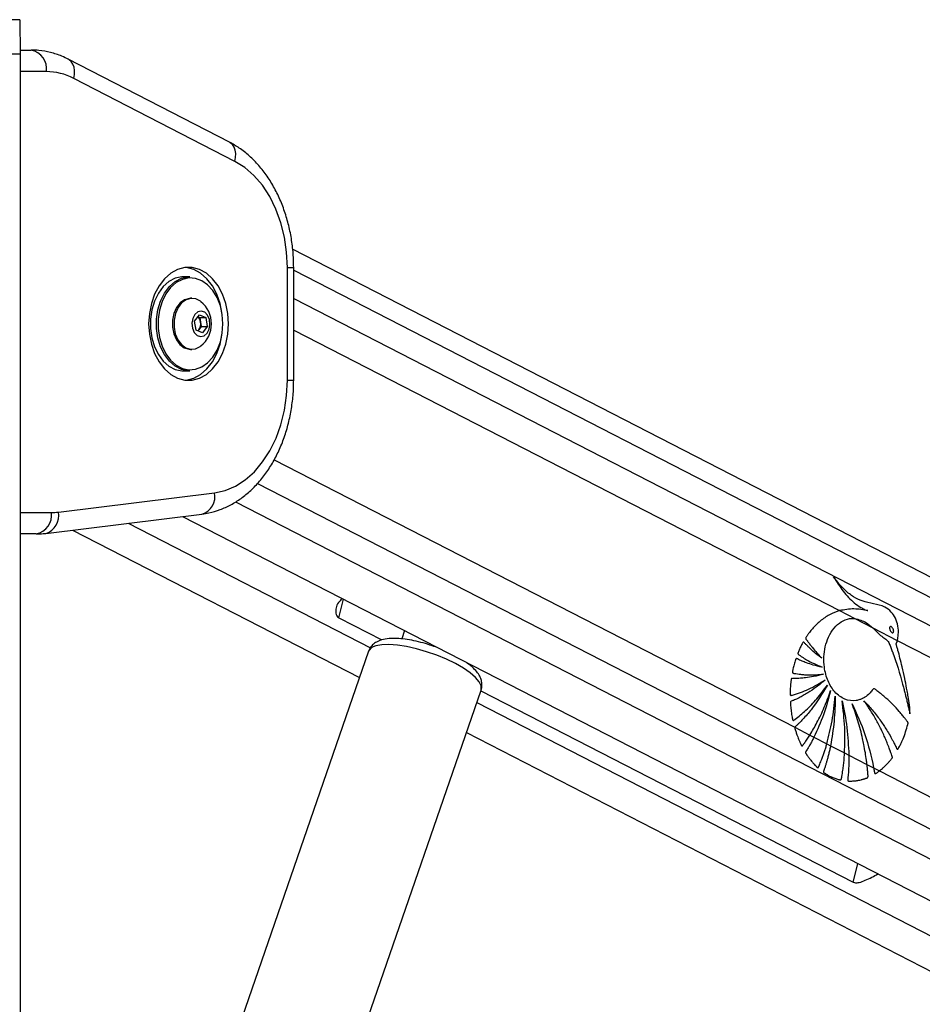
# Model space of a CAD drawing. Header units: millimetres. Extents: x 20 to 22981, y 40 to 19992.
# Tile 107 of 120: x 17831 to 18167, y 7586 to 7952. Entities that reach past the tile are written whole.
import ezdxf

# ---------------------------------------------------------------- set-up
doc = ezdxf.new("R2010")
doc.units = ezdxf.units.MM
doc.header["$LTSCALE"] = 2

msp = doc.modelspace()

# ---------------------------------------------------------------- linework, layer by layer
at = {"color": 7, "linetype": 'Continuous', "lineweight": 25}
for p, q in [((17830.87, 7952.25), (17827.56, 7952.25)), ((17830.87, 7952.25), (17831.09, 7939.49)), ((17831.07, 7940.96), (17835.15, 7940.96)), ((17827.75, 7939.49), (17831.09, 7939.49)), ((17831.09, 7939.49), (17831.09, 2191.49)), ((17908.94, 7906.67), (17848.97, 7937.54)), ((17910.94, 7899.55), (17850.97, 7930.42)), ((19110.7, 7261.38), (17932.42, 7866.9)), ((17930.48, 7818.15), (17930.48, 7860.09)), ((17932.82, 7818.15), (17932.82, 7860.09)), ((17894.14, 7856.62), (17891.87, 7856.62)), ((17894.96, 7848.62), (17894.42, 7848.62)), ((17895.97, 7840.16), (17897.78, 7842.5)), ((17897.21, 7841.77), (17897.91, 7841.46)), ((17897.78, 7842.5), (17900.11, 7841.46)), ((17897.91, 7841.46), (17900.11, 7841.46)), ((17897.91, 7841.46), (17898.17, 7839.77)), ((17900.11, 7841.46), (17900.64, 7838.08)), ((17896.5, 7836.77), (17895.97, 7840.16)), ((17898.44, 7838.08), (17897.54, 7836.91)), ((17898.17, 7839.77), (17898.44, 7838.08)), ((17898.44, 7838.08), (17900.64, 7838.08)), ((17900.64, 7838.08), (17898.84, 7835.74)), ((17898.84, 7835.74), (17896.5, 7836.77)), ((17897.54, 7836.91), (17897.2, 7836.47)), ((17894.42, 7829.62), (17894.96, 7829.62)), ((17891.87, 7821.62), (17894.14, 7821.62)), ((17845.26, 7769.12), (17903.37, 7776.31)), ((17840.58, 7761.18), (17898.7, 7768.37)), ((17891.45, 7767.47), (18933.78, 7231.8)), ((17837.01, 7760.96), (17831.09, 7760.96)), ((17850.5, 7762.4), (17957.29, 7707.52)), ((18135.93, 7732.44), (18141.59, 7729.53)), ((17949.62, 7729.78), (17965.62, 7721.56)), ((18141.59, 7729.53), (18148.29, 7726.09)), ((17974.08, 7725.01), (17973.01, 7721.91)), ((18148.29, 7726.09), (18157.43, 7721.39)), ((18157.43, 7721.39), (18888.83, 7345.51)), ((17960.69, 7717.36), (17883, 7492.63)), ((17924.87, 7478.15), (18002.56, 7702.89)), ((18002.47, 7702.62), (18141.02, 7631.42)), ((18119.29, 7689.04), (18124.89, 7686.16)), ((17997.09, 7687.07), (18881.97, 7232.33)), ((18124.89, 7686.16), (18126.4, 7685.38)), ((18126.4, 7685.38), (18131.21, 7682.91)), ((18131.21, 7682.91), (18132.58, 7682.21)), ((18132.58, 7682.21), (18137.8, 7679.53)), ((18137.8, 7679.53), (18139.38, 7678.71)), ((18139.38, 7678.71), (18146.14, 7675.24)), ((18146.14, 7675.24), (18148.61, 7673.97)), ((18148.61, 7673.97), (18150.77, 7672.86)), ((18150.77, 7672.86), (18876.9, 7299.7))]:
    msp.add_line(p, q, dxfattribs=at)
at = {"color": 8, "linetype": 'Continuous', "lineweight": 25}
for p, q in [((17840.81, 7932.96), (17831.09, 7932.96)), ((17930.48, 7860.09), (17932.82, 7860.09)), ((17932.82, 7859.14), (19103.57, 7257.48)), ((17932.82, 7848.55), (18904.01, 7349.45)), ((17932.82, 7836.82), (18135.93, 7732.44)), ((17930.48, 7818.15), (17932.82, 7818.15)), ((17925.59, 7788.58), (18119.29, 7689.04)), ((17919.35, 7779.77), (18886.74, 7282.62)), ((17911.14, 7772.89), (18952.71, 7237.62)), ((17831.09, 7768.96), (17842.67, 7768.96)), ((17871.19, 7764.96), (17961.37, 7718.62)), ((17949.62, 7729.78), (17951.39, 7736.67)), ((18000.97, 7698.27), (18892.75, 7239.98)), ((18141.02, 7631.42), (18142.79, 7638.3))]:
    msp.add_line(p, q, dxfattribs=at)
at = {"color": 8, "linetype": 'Continuous', "lineweight": 25, "flags": 128}
for points in [[(17850.97, 7930.42), (17851.23, 7931.89), (17851.28, 7933.3), (17851.09, 7934.6), (17850.68, 7935.74), (17850.06, 7936.68), (17849.26, 7937.37), (17848.97, 7937.54)], [(17910.94, 7899.55), (17911.21, 7901.02), (17911.25, 7902.43), (17911.06, 7903.73), (17910.65, 7904.87), (17910.03, 7905.8), (17909.24, 7906.5), (17908.94, 7906.67)], [(18002.56, 7702.89), (18002.62, 7703.1), (18002.57, 7704.41), (18001.85, 7705.91), (18000.47, 7707.54), (17998.49, 7709.26), (17995.97, 7711), (17992.98, 7712.72), (17989.63, 7714.35), (17986.03, 7715.85), (17982.28, 7717.16), (17978.51, 7718.25), (17974.85, 7719.07), (17971.4, 7719.61), (17968.27, 7719.85), (17965.58, 7719.77), (17963.41, 7719.38), (17961.82, 7718.69), (17960.86, 7717.73), (17960.69, 7717.36)]]:
    msp.add_lwpolyline(points, dxfattribs=at)
at = {"color": 7, "linetype": 'Continuous', "lineweight": 25, "flags": 128}
for points in [[(17930.48, 7860.09), (17930.21, 7865.77), (17929.39, 7871.35), (17928.05, 7876.72), (17926.21, 7881.79), (17923.9, 7886.46), (17921.16, 7890.64), (17918.05, 7894.26), (17914.62, 7897.25), (17910.94, 7899.55)], [(17878.86, 7839.12), (17879.12, 7835.26), (17879.87, 7831.53), (17881.09, 7828.06), (17882.74, 7824.97), (17884.76, 7822.36), (17887.09, 7820.32), (17889.65, 7818.92), (17892.34, 7818.21), (17895.08, 7818.21), (17897.78, 7818.92), (17900.33, 7820.32), (17902.66, 7822.36), (17904.69, 7824.97), (17906.34, 7828.06), (17907.56, 7831.53), (17908.31, 7835.26), (17908.56, 7839.12), (17908.31, 7842.98), (17907.56, 7846.7), (17906.34, 7850.17), (17904.69, 7853.26), (17902.66, 7855.88), (17900.33, 7857.92), (17897.78, 7859.32), (17895.08, 7860.03), (17892.34, 7860.03), (17889.65, 7859.32), (17887.09, 7857.92), (17884.76, 7855.88), (17882.74, 7853.26), (17881.09, 7850.17), (17879.87, 7846.7), (17879.12, 7842.98), (17878.86, 7839.12)], [(17906.14, 7843.33), (17905.44, 7846.7), (17904.22, 7850.17), (17902.56, 7853.26), (17900.54, 7855.88), (17898.21, 7857.92), (17895.65, 7859.32), (17892.96, 7860.03), (17892.65, 7860.06)], [(17891.87, 7856.62), (17891.25, 7856.59), (17888.77, 7856.06), (17886.42, 7854.83), (17884.3, 7852.96), (17882.48, 7850.52), (17881.05, 7847.61), (17880.07, 7844.36), (17879.56, 7840.89), (17879.56, 7837.35), (17880.07, 7833.88), (17881.05, 7830.62), (17882.48, 7827.72), (17884.3, 7825.28), (17886.42, 7823.41), (17888.77, 7822.18), (17891.25, 7821.64), (17891.87, 7821.62)], [(17894.14, 7821.62), (17893.51, 7821.64), (17891.03, 7822.18), (17888.69, 7823.41), (17886.56, 7825.28), (17884.75, 7827.72), (17883.32, 7830.62), (17882.33, 7833.88), (17881.83, 7837.35), (17881.83, 7840.89), (17882.33, 7844.36), (17883.32, 7847.61), (17884.75, 7850.52), (17886.56, 7852.96), (17888.69, 7854.83), (17891.03, 7856.06), (17893.51, 7856.59), (17894.14, 7856.62)], [(17906.51, 7839.12), (17906.26, 7842.56), (17905.53, 7845.86), (17904.34, 7848.89), (17902.75, 7851.51), (17900.81, 7853.63), (17898.62, 7855.15), (17896.25, 7856.02), (17893.81, 7856.2), (17891.39, 7855.67), (17889.09, 7854.47), (17887.02, 7852.64), (17885.24, 7850.26), (17883.85, 7847.42), (17882.88, 7844.24), (17882.39, 7840.85), (17882.39, 7837.39), (17882.88, 7834), (17883.85, 7830.82), (17885.24, 7827.98), (17887.02, 7825.6), (17889.09, 7823.76), (17891.39, 7822.56), (17893.81, 7822.04), (17896.25, 7822.21), (17898.62, 7823.08), (17900.81, 7824.61), (17902.75, 7826.72), (17904.34, 7829.35), (17905.53, 7832.37), (17906.26, 7835.68), (17906.51, 7839.12)], [(17894.42, 7848.62), (17894.02, 7848.6), (17892.22, 7848.1), (17890.59, 7846.92), (17889.24, 7845.17), (17888.28, 7842.98), (17887.77, 7840.49), (17887.76, 7837.9), (17888.24, 7835.41), (17889.17, 7833.18), (17890.5, 7831.4), (17892.12, 7830.19), (17893.9, 7829.65), (17894.42, 7829.62)], [(17898.33, 7847.33), (17898.1, 7847.52), (17896.38, 7848.4), (17894.55, 7848.6), (17892.76, 7848.1), (17891.13, 7846.92), (17889.78, 7845.17), (17888.82, 7842.98), (17888.31, 7840.49), (17888.29, 7837.9), (17888.77, 7835.41), (17889.71, 7833.18), (17891.04, 7831.4), (17892.65, 7830.19), (17894.44, 7829.65), (17896.27, 7829.8), (17898, 7830.65), (17898.33, 7830.9)], [(17900.58, 7835.62), (17901.35, 7837.11), (17901.66, 7838.92), (17901.46, 7840.75), (17900.78, 7842.33), (17899.72, 7843.42), (17898.45, 7843.86), (17897.16, 7843.58), (17896.04, 7842.62), (17895.26, 7841.12), (17894.95, 7839.32), (17895.15, 7837.49), (17895.83, 7835.9), (17896.89, 7834.81), (17898.17, 7834.37), (17899.46, 7834.66), (17900.58, 7835.62)], [(17892.65, 7818.17), (17892.96, 7818.21), (17895.65, 7818.92), (17898.21, 7820.32), (17900.54, 7822.36), (17902.56, 7824.97), (17904.22, 7828.06), (17905.44, 7831.53), (17906.14, 7834.91)], [(17897.13, 7836.5), (17897.32, 7836.66), (17897.54, 7836.91)], [(17903.37, 7776.31), (17907.33, 7777.18), (17911.16, 7778.8), (17914.81, 7781.13), (17918.2, 7784.13), (17921.28, 7787.75), (17923.98, 7791.92), (17926.26, 7796.57), (17928.08, 7801.61), (17929.41, 7806.96), (17930.21, 7812.5), (17930.48, 7818.15)]]:
    msp.add_lwpolyline(points, dxfattribs=at)
at = {"color": 7, "linetype": 'Continuous', "lineweight": 25}
for centre, radius, start, end in [((17833.74, 7933.96), 7.14, 351.9505, 78.5782), ((17840.69, 7910.83), 22.12, 62.3133, 89.6828), ((17891.58, 7839.12), 10.63, 309.3893, 50.6107), ((17895.15, 7839.44), 3.04, 6.263, 48.4411), ((17894.41, 7839.1), 3.82, 324.892, 10.0632), ((17835.6, 7767.96), 7.14, 281.4218, 8.0495), ((17842.67, 7790.03), 21.07, 270.0053, 277.0613)]:
    msp.add_arc(centre, radius, start, end, dxfattribs=at)
at = {"color": 8, "linetype": 'Continuous', "lineweight": 25}
for centre, radius, start, end in [((17896.69, 7774.89), 6.83, 287.0631, 11.9602), ((17838.58, 7767.7), 6.82, 287.0342, 11.9639)]:
    msp.add_arc(centre, radius, start, end, dxfattribs=at)
at = {"color": 7, "linetype": 'Continuous', "lineweight": 25}
for points, knots in [([(17848.97, 7937.54), (17848.17, 7937.93), (17846.02, 7938.97), (17842.37, 7940.15), (17838.53, 7940.86), (17836.12, 7940.93), (17835.15, 7940.96)], [0, 0, 0, 0, 0.183481, 0.491955, 0.79717, 1, 1, 1, 1]), ([(17932.82, 7860.09), (17932.81, 7861.11), (17932.77, 7864.02), (17932.33, 7868.79), (17931.37, 7874.32), (17929.94, 7879.67), (17928.06, 7884.8), (17925.74, 7889.62), (17923.01, 7894.07), (17919.89, 7898.09), (17916.41, 7901.61), (17912.76, 7904.52), (17910.17, 7905.98), (17908.94, 7906.67)], [0, 0, 0, 0, 0.0518585, 0.1473595, 0.2430058, 0.3388091, 0.4348003, 0.5309764, 0.6272625, 0.7234657, 0.8193102, 0.9144383, 1, 1, 1, 1]), ([(17898.7, 7768.37), (17899.57, 7768.5), (17901.85, 7768.85), (17905.48, 7769.93), (17909.49, 7771.74), (17913.31, 7774.13), (17916.9, 7777.08), (17920.23, 7780.55), (17923.24, 7784.52), (17925.9, 7788.92), (17928.17, 7793.71), (17930.02, 7798.8), (17931.42, 7804.15), (17932.36, 7809.67), (17932.78, 7814.36), (17932.81, 7817.2), (17932.82, 7818.15)], [0, 0, 0, 0, 0.044988, 0.118014, 0.191343, 0.26542, 0.340436, 0.41641, 0.493213, 0.570629, 0.64843, 0.726428, 0.804484, 0.882542, 0.9606, 1, 1, 1, 1]), ([(17837.01, 7760.96), (17837.89, 7760.98), (17839.09, 7761), (17840.27, 7761.14), (17840.58, 7761.18)], [0, 0, 0, 0, 0.738202, 1, 1, 1, 1]), ([(18157.43, 7721.39), (18157.48, 7721.57), (18157.53, 7721.8), (18157.59, 7722.05), (18157.62, 7722.22), (18157.71, 7722.71), (18157.89, 7724.22), (18157.76, 7726.75), (18156.83, 7729.7), (18155.15, 7732.23), (18152.33, 7734.27), (18148.59, 7734.96), (18144.67, 7735.86), (18141.06, 7737.41), (18138.25, 7739.74), (18135.78, 7742.29), (18134.4, 7744.1), (18133.71, 7745.02)], [0, 0, 0, 0, 0.0128243, 0.0160293, 0.0176317, 0.0240423, 0.0497305, 0.1190583, 0.1883106, 0.2569438, 0.3409778, 0.4760744, 0.611696, 0.7174469, 0.8271337, 0.9131092, 1, 1, 1, 1]), ([(18133.71, 7745.02), (18134.87, 7743.18), (18137.18, 7739.52), (18140.69, 7735.8), (18143.43, 7733.81), (18144.93, 7733.03), (18145.81, 7732.64), (18146.27, 7732.5), (18146.49, 7732.43)], [0, 0, 0, 0, 0.325675, 0.650339, 0.822905, 0.91105, 0.955444, 1, 1, 1, 1]), ([(17950.78, 7736.73), (17950.29, 7736.32), (17949.23, 7735.43), (17948.53, 7733.51), (17948.39, 7731.75), (17948.79, 7730.51), (17949.25, 7729.98), (17949.56, 7729.81), (17949.62, 7729.78)], [0, 0, 0, 0, 0.219583, 0.477084, 0.726552, 0.861552, 0.973564, 1, 1, 1, 1]), ([(18135.93, 7732.44), (18134.67, 7731.99), (18132.15, 7731.08), (18128.76, 7728.71), (18126.31, 7726.32), (18124.96, 7724.65), (18124.4, 7723.9), (18124.11, 7723.51), (18123.82, 7723.07), (18123.54, 7722.74), (18123.38, 7722.41), (18123.35, 7722.2), (18123.39, 7721.97), (18123.54, 7721.71), (18123.74, 7721.44), (18123.94, 7721.21), (18124.33, 7720.7), (18124.92, 7719.87), (18126.04, 7718.44), (18127.47, 7716.7), (18128.68, 7715.4), (18129.28, 7714.75)], [0, 0, 0, 0, 0.170321, 0.3431, 0.494952, 0.561808, 0.579327, 0.59685, 0.614378, 0.63513, 0.645402, 0.650074, 0.654865, 0.666912, 0.680629, 0.691342, 0.70081, 0.750688, 0.800565, 0.900282, 1, 1, 1, 1]), ([(18146.49, 7732.43), (18144.76, 7732.74), (18141.24, 7733.38), (18137.72, 7732.76), (18135.93, 7732.44)], [0, 0, 0, 0, 0.4939199, 1, 1, 1, 1]), ([(18161.33, 7690.11), (18161.37, 7690.24), (18161.43, 7690.42), (18161.44, 7690.69), (18161.39, 7690.87), (18161.23, 7691.12), (18160.86, 7691.56), (18160.25, 7692.39), (18159.31, 7693.56), (18157.81, 7695.34), (18155.75, 7697.55), (18153.58, 7699.61), (18151.81, 7701.1), (18150.7, 7702.01), (18149.75, 7702.65), (18149.17, 7703.29), (18148.58, 7703.36), (18148.32, 7703.09), (18147.85, 7702.49), (18146.93, 7701.38), (18145.86, 7700.57), (18145.07, 7700.08), (18144.77, 7699.92), (18144.23, 7699.64), (18143.36, 7699.28), (18141.15, 7698.74), (18137.83, 7699.15), (18134.12, 7701.87), (18131.46, 7706.14), (18130.18, 7710.83), (18130.01, 7715.27), (18130.53, 7719.12), (18131.79, 7722.85), (18133.83, 7726.09), (18136.53, 7728.45), (18139.22, 7729.57), (18140.93, 7729.54), (18141.59, 7729.53)], [0, 0, 0, 0, 0.005222, 0.00705, 0.009524, 0.012096, 0.018903, 0.033777, 0.054996, 0.082593, 0.133161, 0.185648, 0.215166, 0.237428, 0.250526, 0.268263, 0.273769, 0.278869, 0.283861, 0.306281, 0.339443, 0.344858, 0.350272, 0.355686, 0.374083, 0.39607, 0.468653, 0.538305, 0.602711, 0.66846, 0.714341, 0.760165, 0.807683, 0.860647, 0.913453, 0.966526, 1, 1, 1, 1]), ([(18141.59, 7729.53), (18143.07, 7729.14), (18145.45, 7728.52), (18147.51, 7726.76), (18148.29, 7726.09)], [0, 0, 0, 0, 0.620885, 1, 1, 1, 1]), ([(18148.29, 7726.09), (18148.75, 7725.64), (18149.39, 7725.02), (18150.18, 7724.18), (18150.69, 7723.66), (18151.54, 7722.88), (18152.72, 7722.2), (18154.07, 7721.12), (18154.69, 7719.44), (18155.2, 7718.24), (18155.51, 7717.43), (18155.65, 7717.06), (18155.71, 7716.9), (18155.73, 7716.83), (18155.75, 7716.8), (18155.75, 7716.79), (18155.75, 7716.78), (18155.75, 7716.78), (18157.14, 7713), (18158.49, 7708.56), (18159.82, 7703.53), (18160.23, 7701.95), (18160.62, 7700.37), (18161.01, 7698.79), (18161.39, 7697.21), (18161.77, 7695.64), (18162.01, 7694.58), (18162.13, 7694.06)], [0, 0, 0, 0, 0.061385, 0.084428, 0.107288, 0.130191, 0.194029, 0.247865, 0.293247, 0.336626, 0.356113, 0.364687, 0.36846, 0.370119, 0.37085, 0.371171, 0.371312, 0.371375, 0.371424, 0.699593, 0.742663, 0.785721, 0.828754, 0.871748, 0.914688, 0.957557, 1, 1, 1, 1]), ([(18154.68, 7726.39), (18154.65, 7726.35), (18154.59, 7726.26), (18154.54, 7726.06), (18154.55, 7725.77), (18154.66, 7725.32), (18154.92, 7724.78), (18155.26, 7724.39), (18155.54, 7724.23), (18155.71, 7724.21), (18155.85, 7724.26), (18155.91, 7724.33), (18155.93, 7724.36)], [0, 0, 0, 0, 0.054409, 0.108831, 0.182979, 0.304817, 0.522551, 0.753607, 0.828743, 0.904472, 0.959024, 1, 1, 1, 1]), ([(18155.93, 7724.36), (18155.96, 7724.4), (18156.02, 7724.49), (18156.07, 7724.69), (18156.07, 7724.97), (18155.96, 7725.42), (18155.69, 7725.96), (18155.36, 7726.35), (18155.08, 7726.51), (18154.91, 7726.54), (18154.77, 7726.49), (18154.71, 7726.42), (18154.68, 7726.39)], [0, 0, 0, 0, 0.054059, 0.108137, 0.18149, 0.301977, 0.518461, 0.74882, 0.824555, 0.900875, 0.955234, 1, 1, 1, 1]), ([(17986.75, 7718.49), (17985.97, 7718.79), (17984.06, 7719.52), (17980.94, 7720.46), (17977.53, 7721.29), (17974.23, 7721.85), (17971.11, 7722.13), (17968.2, 7722.09), (17965.74, 7721.68), (17963.72, 7720.9), (17962.19, 7719.78), (17961.14, 7718.57), (17960.88, 7717.68), (17960.79, 7717.37)], [0, 0, 0, 0, 0.073326, 0.177693, 0.28234, 0.387831, 0.495063, 0.605587, 0.722307, 0.81241, 0.889796, 0.962515, 1, 1, 1, 1]), ([(18129.28, 7714.75), (18128.68, 7715.21), (18127.48, 7716.14), (18125.97, 7717.44), (18124.77, 7718.55), (18124, 7719.3), (18123.45, 7719.86), (18123.03, 7720.26), (18122.78, 7720.61), (18122.55, 7720.72), (18122.47, 7720.73), (18122.38, 7720.68), (18122.2, 7720.48), (18121.96, 7720.03), (18121.53, 7719.2), (18121.14, 7718.31), (18120.78, 7717.47), (18120.57, 7717.02), (18120.47, 7716.71), (18120.44, 7716.53), (18120.46, 7716.37), (18120.53, 7716.24), (18120.71, 7716.06), (18121.19, 7715.74), (18122.17, 7715.04), (18123.98, 7713.99), (18126.46, 7712.64), (18128.42, 7711.83), (18129.43, 7711.41)], [0, 0, 0, 0, 0.0957603, 0.1915202, 0.2467589, 0.296659, 0.3224907, 0.3418214, 0.3671379, 0.3709819, 0.3746497, 0.3786075, 0.3834286, 0.4068288, 0.4342892, 0.4854536, 0.5103757, 0.5314302, 0.5386662, 0.5445292, 0.5490361, 0.5540371, 0.5600312, 0.5801648, 0.6281075, 0.7139882, 0.8534141, 1, 1, 1, 1]), ([(18162.13, 7694.06), (18162.14, 7694.76), (18162.16, 7695.73), (18161.96, 7697.05), (18161.82, 7698.12), (18161.59, 7699.63), (18161.28, 7701.48), (18160.81, 7704.12), (18160.14, 7707.49), (18159.31, 7711.21), (18158.46, 7714.68), (18157.82, 7717.15), (18157.39, 7718.7), (18157.18, 7719.37), (18157.1, 7719.66), (18157.07, 7719.82), (18157.05, 7719.91), (18157.02, 7719.96), (18157, 7720.05), (18157.05, 7720.18), (18157.11, 7720.35), (18157.27, 7720.73), (18157.36, 7721.1), (18157.43, 7721.39)], [0, 0, 0, 0, 0.0729874, 0.1017206, 0.1415231, 0.1867083, 0.2641886, 0.3416697, 0.4730926, 0.6310617, 0.75172, 0.8585944, 0.9081415, 0.9268809, 0.9350377, 0.9413713, 0.9434464, 0.9458052, 0.9478145, 0.9529034, 0.9592584, 0.9682376, 1, 1, 1, 1]), ([(18002.51, 7702.75), (18002.51, 7702.76), (18002.83, 7703.33), (18002.94, 7704.66), (18002.74, 7706.46), (18002.05, 7708.15), (18000.91, 7709.81), (17999.28, 7711.52), (17997.75, 7712.66), (17996.97, 7713.24)], [0, 0, 0, 0, 0.00283, 0.148659, 0.287417, 0.431716, 0.59663, 0.795013, 1, 1, 1, 1]), ([(18129.43, 7711.41), (18128.33, 7711.65), (18126.37, 7712.09), (18123.89, 7712.91), (18122.2, 7713.58), (18121.1, 7714.06), (18120.44, 7714.36), (18120.02, 7714.61), (18119.81, 7714.61), (18119.7, 7714.51), (18119.64, 7714.43), (18119.54, 7714.19), (18119.35, 7713.67), (18119.12, 7712.88), (18118.91, 7711.99), (18118.7, 7711.13), (18118.53, 7710.4), (18118.42, 7709.88), (18118.39, 7709.63), (18118.4, 7709.5), (18118.42, 7709.4), (18118.48, 7709.28), (18118.63, 7709.17), (18118.85, 7709.13), (18119.39, 7709.06), (18120.26, 7708.89), (18121.53, 7708.74), (18122.88, 7708.61), (18125.72, 7708.47), (18128.07, 7708.68), (18129.94, 7708.85)], [0, 0, 0, 0, 0.130262, 0.233617, 0.299768, 0.336789, 0.369447, 0.380584, 0.390293, 0.392933, 0.395825, 0.399941, 0.415813, 0.444971, 0.471103, 0.493456, 0.520924, 0.53476, 0.538753, 0.542051, 0.544892, 0.547529, 0.554863, 0.563496, 0.573591, 0.618893, 0.666575, 0.72277, 0.779183, 1, 1, 1, 1]), ([(18129.94, 7708.85), (18128.72, 7708.51), (18126.51, 7707.9), (18123.64, 7707.46), (18121.62, 7707.29), (18120.31, 7707.23), (18119.48, 7707.23), (18118.88, 7707.22), (18118.49, 7707.26), (18118.22, 7707.27), (18118.1, 7707.22), (18118.04, 7707.18), (18117.97, 7707.11), (18117.92, 7706.96), (18117.89, 7706.65), (18117.83, 7706.22), (18117.75, 7705.5), (18117.65, 7704.29), (18117.55, 7702.93), (18117.51, 7701.82), (18117.52, 7701.32), (18117.56, 7701.13), (18117.64, 7701), (18117.76, 7700.93), (18117.92, 7700.92), (18118.09, 7700.96), (18118.23, 7701.01), (18118.32, 7701.04), (18118.36, 7701.05), (18118.37, 7701.05), (18118.38, 7701.06), (18118.38, 7701.06), (18118.39, 7701.06), (18118.39, 7701.06), (18118.39, 7701.06), (18120.41, 7701.6), (18124.61, 7703.04), (18128.56, 7705.46), (18130.61, 7706.71)], [0, 0, 0, 0, 0.124268, 0.224134, 0.287391, 0.32581, 0.354668, 0.370117, 0.385225, 0.394173, 0.396313, 0.398354, 0.400352, 0.404874, 0.409569, 0.422064, 0.435864, 0.460943, 0.507806, 0.532673, 0.538552, 0.542987, 0.546573, 0.550039, 0.555782, 0.562197, 0.56788, 0.570235, 0.571223, 0.571646, 0.57183, 0.571911, 0.571946, 0.571962, 0.571969, 0.571974, 0.777422, 1, 1, 1, 1]), ([(18130.61, 7706.71), (18129.51, 7705.78), (18127.41, 7704.01), (18124.62, 7702.13), (18122.46, 7700.86), (18121.04, 7700.11), (18119.97, 7699.58), (18119.2, 7699.24), (18118.55, 7698.93), (18118.08, 7698.82), (18117.8, 7698.64), (18117.71, 7698.56), (18117.66, 7698.47), (18117.62, 7698.35), (18117.62, 7698.1), (18117.65, 7697.64), (18117.72, 7696.92), (18117.81, 7695.97), (18117.99, 7694.57), (18118.19, 7693.3), (18118.38, 7692.33), (18118.44, 7691.98), (18118.49, 7691.8), (18118.55, 7691.69), (18118.62, 7691.62), (18118.7, 7691.59), (18118.89, 7691.61), (18119.09, 7691.76), (18119.26, 7691.91), (18119.33, 7691.98), (18119.36, 7692), (18119.37, 7692.01), (18119.37, 7692.01), (18119.38, 7692.02), (18119.38, 7692.02), (18119.38, 7692.02), (18119.38, 7692.02), (18120.77, 7693.06), (18123.57, 7695.42), (18127.66, 7699.62), (18130.18, 7703.01), (18131.48, 7704.76)], [0, 0, 0, 0, 0.108949, 0.208094, 0.263111, 0.308423, 0.336747, 0.360079, 0.37671, 0.395394, 0.400258, 0.402679, 0.404737, 0.406695, 0.410739, 0.419483, 0.434414, 0.454793, 0.477277, 0.51983, 0.532788, 0.53826, 0.541373, 0.544322, 0.546268, 0.548762, 0.551547, 0.562359, 0.567025, 0.568834, 0.569564, 0.56987, 0.570002, 0.570059, 0.570085, 0.570096, 0.5701, 0.570104, 0.704082, 0.847381, 1, 1, 1, 1]), ([(18131.48, 7704.76), (18129.52, 7701.58), (18126.69, 7696.99), (18122.89, 7692.66), (18121.24, 7690.97), (18120.52, 7690.26), (18120.14, 7689.9), (18119.77, 7689.52), (18119.43, 7689.31), (18119.32, 7689.08), (18119.29, 7689.04)], [0, 0, 0, 0, 0.539634, 0.777256, 0.881908, 0.90933, 0.936757, 0.964191, 0.992825, 1, 1, 1, 1]), ([(18124.89, 7686.16), (18125.79, 7687.68), (18127.74, 7690.96), (18130.37, 7696.47), (18131.87, 7700.61), (18132.62, 7702.7)], [0, 0, 0, 0, 0.298622, 0.646049, 1, 1, 1, 1]), ([(18132.62, 7702.7), (18131.8, 7699.66), (18130.14, 7693.59), (18127.65, 7688.12), (18126.4, 7685.38)], [0, 0, 0, 0, 0.500097, 1, 1, 1, 1]), ([(18131.21, 7682.91), (18131.92, 7685.72), (18133.37, 7691.48), (18134.01, 7697.54), (18134.34, 7700.65)], [0, 0, 0, 0, 0.486212, 1, 1, 1, 1]), ([(18134.34, 7700.65), (18134.26, 7697.53), (18134.1, 7691.3), (18133.09, 7685.24), (18132.58, 7682.21)], [0, 0, 0, 0, 0.500115, 1, 1, 1, 1]), ([(18136.9, 7698.88), (18137.58, 7695.58), (18138.92, 7688.99), (18139.23, 7682.14), (18139.38, 7678.71)], [0, 0, 0, 0, 0.500144, 1, 1, 1, 1]), ([(18137.8, 7679.53), (18137.89, 7682.67), (18138.06, 7689.17), (18137.3, 7695.57), (18136.9, 7698.88)], [0, 0, 0, 0, 0.484531, 1, 1, 1, 1]), ([(18144.98, 7698.93), (18146.03, 7697.82), (18148.12, 7695.59), (18150.84, 7692.05), (18152.91, 7688.96), (18154.42, 7686.47), (18155.38, 7684.75), (18156.17, 7683.25), (18156.72, 7682.2), (18157.08, 7681.37), (18157.28, 7680.97), (18157.39, 7680.88), (18157.48, 7680.85), (18157.61, 7680.88), (18157.73, 7681.01), (18157.86, 7681.24), (18158.07, 7681.69), (18158.38, 7682.22), (18158.91, 7683.29), (18159.65, 7684.96), (18160.56, 7687.35), (18161.07, 7689.19), (18161.33, 7690.11)], [0, 0, 0, 0, 0.152817, 0.305598, 0.431743, 0.504493, 0.577242, 0.613253, 0.658131, 0.685771, 0.69446, 0.697026, 0.701153, 0.704888, 0.711447, 0.718643, 0.72912, 0.755836, 0.775879, 0.836896, 0.918475, 1, 1, 1, 1]), ([(18150.77, 7672.86), (18150.84, 7672.92), (18150.98, 7673.02), (18151.36, 7673.31), (18151.93, 7673.79), (18152.87, 7674.64), (18153.67, 7675.46), (18154.31, 7676.18), (18154.64, 7676.55), (18154.98, 7677), (18155.33, 7677.33), (18155.55, 7677.68), (18155.59, 7677.96), (18155.51, 7678.41), (18155.19, 7679.11), (18154.88, 7680.05), (18154.54, 7680.95), (18154.21, 7681.84), (18153.74, 7683.04), (18153.12, 7684.54), (18152.32, 7686.37), (18151.12, 7688.9), (18149.45, 7692.07), (18147.32, 7695.63), (18145.76, 7697.83), (18144.98, 7698.93)], [0, 0, 0, 0, 0.009773, 0.01955, 0.053503, 0.090987, 0.156953, 0.174231, 0.191508, 0.208784, 0.232016, 0.242885, 0.248402, 0.255249, 0.282679, 0.320214, 0.345703, 0.371192, 0.407907, 0.464935, 0.521963, 0.594639, 0.729773, 0.864843, 1, 1, 1, 1]), ([(18140.58, 7697.77), (18142.32, 7694.07), (18145.79, 7686.67), (18147.67, 7678.2), (18148.61, 7673.97)], [0, 0, 0, 0, 0.500003, 1, 1, 1, 1]), ([(18146.14, 7675.24), (18146.08, 7675.76), (18145.9, 7677.21), (18145.52, 7679.69), (18145.04, 7682.36), (18144.44, 7685.23), (18143.72, 7688.17), (18142.79, 7691.45), (18141.76, 7694.66), (18140.98, 7696.73), (18140.58, 7697.77)], [0, 0, 0, 0, 0.0662054, 0.1837882, 0.3174851, 0.4114701, 0.5586035, 0.7057321, 0.8528626, 1, 1, 1, 1]), ([(18119.29, 7689.04), (18119.29, 7689.02), (18119.27, 7688.97), (18119.26, 7688.9), (18119.25, 7688.83), (18119.26, 7688.71), (18119.3, 7688.55), (18119.36, 7688.33), (18119.44, 7688.1), (18119.58, 7687.74), (18119.7, 7687.34), (18119.84, 7686.92), (18119.99, 7686.5), (18120.21, 7685.87), (18120.52, 7685.05), (18120.83, 7684.29), (18121.09, 7683.7), (18121.29, 7683.26), (18121.46, 7682.89), (18121.58, 7682.59), (18121.66, 7682.42), (18121.73, 7682.31), (18121.78, 7682.24), (18121.83, 7682.19), (18121.88, 7682.15), (18121.93, 7682.13), (18121.98, 7682.13), (18122.02, 7682.13), (18122.08, 7682.15), (18122.14, 7682.19), (18122.23, 7682.26), (18122.33, 7682.38), (18122.43, 7682.52), (18122.5, 7682.64), (18122.55, 7682.71), (18122.58, 7682.76), (18122.61, 7682.8), (18122.63, 7682.84), (18122.64, 7682.85), (18122.65, 7682.87), (18122.68, 7682.9), (18122.74, 7682.99), (18122.84, 7683.12), (18123.07, 7683.44), (18123.41, 7683.92), (18123.89, 7684.62), (18124.38, 7685.36), (18124.72, 7685.9), (18124.89, 7686.16)], [0, 0, 0, 0, 0.005125, 0.0104, 0.015527, 0.020787, 0.036701, 0.05297, 0.072022, 0.091083, 0.141887, 0.167284, 0.192681, 0.243478, 0.319674, 0.395954, 0.434048, 0.472143, 0.510238, 0.529281, 0.548401, 0.555181, 0.562013, 0.568805, 0.575787, 0.580205, 0.584754, 0.589173, 0.593702, 0.601188, 0.608864, 0.625207, 0.641811, 0.649952, 0.658094, 0.662164, 0.666235, 0.670306, 0.671324, 0.671832, 0.673868, 0.682008, 0.69829, 0.714572, 0.779699, 0.844839, 0.922409, 1, 1, 1, 1]), ([(18126.4, 7685.38), (18126.19, 7684.96), (18125.77, 7684.12), (18125.1, 7682.87), (18124.39, 7681.66), (18123.89, 7680.78), (18123.57, 7680.31), (18123.5, 7680.22), (18123.44, 7680.12), (18123.37, 7680.02), (18123.31, 7679.89), (18123.29, 7679.78), (18123.28, 7679.71), (18123.28, 7679.63), (18123.29, 7679.55), (18123.32, 7679.46), (18123.37, 7679.33), (18123.44, 7679.21), (18123.52, 7679.09), (18123.61, 7678.98), (18123.74, 7678.81), (18123.9, 7678.58), (18124.13, 7678.23), (18124.44, 7677.8), (18124.81, 7677.3), (18125.23, 7676.76), (18125.62, 7676.28), (18125.97, 7675.88), (18126.33, 7675.47), (18126.68, 7675.11), (18127, 7674.78), (18127.14, 7674.64), (18127.28, 7674.49), (18127.41, 7674.34), (18127.58, 7674.19), (18127.7, 7674.11), (18127.76, 7674.07), (18127.82, 7674.06), (18127.87, 7674.05), (18127.92, 7674.06), (18127.97, 7674.09), (18128.01, 7674.12), (18128.05, 7674.16), (18128.1, 7674.24), (18128.16, 7674.34), (18128.21, 7674.45), (18128.25, 7674.54), (18128.28, 7674.62), (18128.3, 7674.67), (18128.31, 7674.7), (18128.33, 7674.75), (18128.39, 7674.88), (18128.47, 7675.07), (18128.67, 7675.54), (18128.96, 7676.25), (18129.4, 7677.35), (18129.86, 7678.61), (18130.34, 7680.02), (18130.8, 7681.46), (18131.08, 7682.43), (18131.21, 7682.91)], [0, 0, 0, 0, 0.0597541, 0.1195416, 0.1792956, 0.2390829, 0.246561, 0.2540301, 0.2540449, 0.2615081, 0.269113, 0.2718844, 0.2747243, 0.2775018, 0.2803771, 0.2845232, 0.2887723, 0.2982698, 0.3030747, 0.3077403, 0.3176285, 0.3318341, 0.3460454, 0.3744333, 0.4028213, 0.4312233, 0.4690759, 0.488014, 0.5069296, 0.5449274, 0.5591207, 0.5733137, 0.5733146, 0.5875078, 0.6017288, 0.6057304, 0.6097661, 0.6124027, 0.6150984, 0.6177412, 0.6204911, 0.6227563, 0.625069, 0.6294537, 0.6339417, 0.6391003, 0.6442721, 0.6468497, 0.6494273, 0.6497495, 0.6510383, 0.6561933, 0.6665034, 0.6768136, 0.7180553, 0.7593082, 0.8193939, 0.8794795, 0.9395651, 1, 1, 1, 1]), ([(18132.58, 7682.21), (18132.48, 7681.7), (18132.32, 7680.93), (18132.09, 7679.92), (18131.86, 7678.9), (18131.57, 7677.77), (18131.22, 7676.52), (18130.89, 7675.4), (18130.53, 7674.3), (18130.28, 7673.49), (18130.11, 7673.04), (18130.06, 7672.93), (18130.01, 7672.81), (18129.98, 7672.69), (18129.96, 7672.58), (18129.96, 7672.51), (18129.96, 7672.45), (18129.98, 7672.39), (18130, 7672.34), (18130.03, 7672.28), (18130.08, 7672.22), (18130.16, 7672.13), (18130.28, 7672.05), (18130.42, 7671.97), (18130.57, 7671.9), (18130.85, 7671.71), (18131.27, 7671.45), (18131.91, 7671.09), (18132.5, 7670.8), (18133.02, 7670.55), (18133.55, 7670.32), (18134.15, 7670.09), (18134.83, 7669.86), (18135.34, 7669.7), (18135.74, 7669.57), (18135.98, 7669.51), (18136.16, 7669.49), (18136.25, 7669.47), (18136.32, 7669.48), (18136.38, 7669.5), (18136.44, 7669.53), (18136.49, 7669.58), (18136.53, 7669.64), (18136.58, 7669.71), (18136.62, 7669.81), (18136.66, 7669.98), (18136.7, 7670.22), (18136.73, 7670.43), (18136.75, 7670.56), (18136.76, 7670.58), (18136.76, 7670.6), (18136.77, 7670.66), (18136.8, 7670.82), (18136.84, 7671.05), (18136.94, 7671.63), (18137.08, 7672.48), (18137.29, 7673.9), (18137.46, 7675.26), (18137.59, 7676.57), (18137.7, 7677.88), (18137.76, 7678.87), (18137.8, 7679.53)], [0, 0, 0, 0, 0.052599, 0.07891, 0.1052, 0.157927, 0.197375, 0.236837, 0.276285, 0.315747, 0.322328, 0.325621, 0.328904, 0.335508, 0.337866, 0.340274, 0.342181, 0.344145, 0.346052, 0.347998, 0.351607, 0.355304, 0.362564, 0.369904, 0.377144, 0.384397, 0.41336, 0.442347, 0.480966, 0.500293, 0.519587, 0.558414, 0.587376, 0.616348, 0.630829, 0.645338, 0.650138, 0.654949, 0.6577, 0.660508, 0.663265, 0.666132, 0.668505, 0.670932, 0.675146, 0.679464, 0.68912, 0.698823, 0.701231, 0.701306, 0.701607, 0.702811, 0.707627, 0.717258, 0.726889, 0.765415, 0.803953, 0.869221, 0.901874, 0.93449, 1, 1, 1, 1]), ([(18139.38, 7678.71), (18139.39, 7678.08), (18139.4, 7676.81), (18139.36, 7674.91), (18139.27, 7673.01), (18139.18, 7671.6), (18139.07, 7670.68), (18139.01, 7670.28), (18138.97, 7669.91), (18138.96, 7669.65), (18138.96, 7669.47), (18138.97, 7669.38), (18138.99, 7669.3), (18139.01, 7669.24), (18139.04, 7669.19), (18139.09, 7669.14), (18139.14, 7669.1), (18139.22, 7669.06), (18139.34, 7669.04), (18139.5, 7669.04), (18139.66, 7669.05), (18140, 7669.05), (18140.52, 7669.06), (18141.27, 7669.1), (18141.95, 7669.17), (18142.56, 7669.26), (18143.16, 7669.36), (18143.77, 7669.5), (18144.37, 7669.65), (18144.77, 7669.77), (18145.13, 7669.88), (18145.4, 7669.97), (18145.63, 7670.05), (18145.82, 7670.11), (18145.99, 7670.15), (18146.13, 7670.2), (18146.25, 7670.26), (18146.34, 7670.33), (18146.41, 7670.39), (18146.45, 7670.46), (18146.49, 7670.53), (18146.52, 7670.61), (18146.53, 7670.7), (18146.54, 7670.87), (18146.54, 7671.05), (18146.53, 7671.25), (18146.51, 7671.45), (18146.48, 7671.75), (18146.44, 7672.15), (18146.39, 7672.89), (18146.29, 7673.92), (18146.19, 7674.8), (18146.14, 7675.24)], [0, 0, 0, 0, 0.076283, 0.15263, 0.228913, 0.305261, 0.322857, 0.340475, 0.354047, 0.367713, 0.371816, 0.375968, 0.378767, 0.381637, 0.384441, 0.387341, 0.390713, 0.394179, 0.402459, 0.410958, 0.420453, 0.429948, 0.467927, 0.505939, 0.556581, 0.581927, 0.607229, 0.65819, 0.683962, 0.709744, 0.727063, 0.744386, 0.756071, 0.767761, 0.776459, 0.785174, 0.79168, 0.79829, 0.801751, 0.80528, 0.808749, 0.812353, 0.816172, 0.820099, 0.832142, 0.838199, 0.844174, 0.856502, 0.874539, 0.892587, 0.946283, 1, 1, 1, 1]), ([(18148.61, 7673.97), (18148.64, 7673.82), (18148.7, 7673.51), (18148.75, 7673.2), (18148.81, 7672.89), (18148.85, 7672.66), (18148.89, 7672.35), (18148.93, 7672.17), (18148.97, 7672.05), (18149, 7671.99), (18149.03, 7671.94), (18149.06, 7671.9), (18149.1, 7671.87), (18149.15, 7671.85), (18149.2, 7671.84), (18149.29, 7671.84), (18149.41, 7671.88), (18149.56, 7671.95), (18149.71, 7672.05), (18149.91, 7672.21), (18150.15, 7672.41), (18150.46, 7672.64), (18150.66, 7672.79), (18150.77, 7672.86)], [0, 0, 0, 0, 0.0983333, 0.1966665, 0.1966713, 0.2949998, 0.3441483, 0.3934447, 0.409885, 0.4265452, 0.4393187, 0.4524193, 0.4652153, 0.4784564, 0.4946222, 0.5112302, 0.554714, 0.5992961, 0.6491223, 0.6992471, 0.7987885, 0.898338, 1, 1, 1, 1]), ([(18141.02, 7631.42), (18141.3, 7631.32), (18141.96, 7631.1), (18143.52, 7631.35), (18145.57, 7632.11), (18148, 7633.26), (18149.48, 7634.08), (18150.22, 7634.49)], [0, 0, 0, 0, 0.1097208, 0.2537412, 0.4920096, 0.7469195, 1, 1, 1, 1])]:
    msp.add_open_spline(points, degree=3, knots=knots, dxfattribs=at)

doc.saveas('drawing.dxf')
